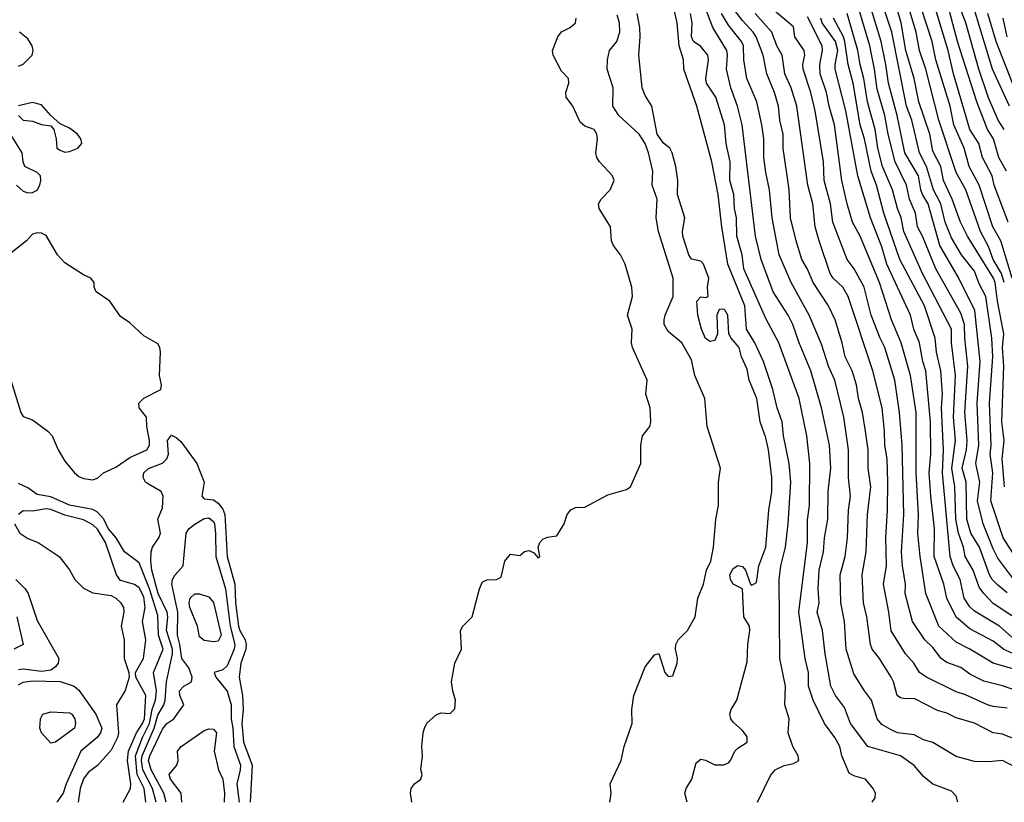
# Model space of a CAD drawing. Header units: metres. Extents: x -51132 to -49532, y -231222 to -229437.
# Tile 41 of 256: x -50718 to -50612, y -231222 to -231137. Entities that reach past the tile are written whole.
import ezdxf

# ---------------------------------------------------------------- set-up
doc = ezdxf.new("R2010")
doc.units = ezdxf.units.M
doc.layers.add('CONTOUR_INDEX', color=1, linetype='Continuous')
doc.layers.add('CONTOUR_INTER', color=3, linetype='Continuous')

msp = doc.modelspace()

# ---------------------------------------------------------------- linework, layer by layer
at = {"layer": 'CONTOUR_INDEX'}
for points, elevation in [([(-50611.47, -231159.26), (-50612.96, -231155.26), (-50613.19, -231154.26), (-50614.22, -231152.26), (-50614.61, -231150.76), (-50615.59, -231149.26), (-50617.35, -231143.26), (-50617.94, -231140.76), (-50620.18, -231133.26)], 40), ([(-50616.9, -231221.76), (-50617.08, -231221.09), (-50617.58, -231220.56), (-50619.58, -231219.81), (-50620.58, -231218.98), (-50621.58, -231217.8), (-50623.06, -231216.76), (-50626.6, -231215.76), (-50628.44, -231213.26), (-50629.08, -231211.53), (-50630.08, -231210.26), (-50630.56, -231209.26), (-50631.18, -231205.76), (-50631.45, -231203.26), (-50632.05, -231201.26), (-50631.83, -231200.26), (-50631.93, -231198.76), (-50631.81, -231196.76), (-50631.36, -231194.76), (-50631.25, -231193.26), (-50630.9, -231191.26), (-50630.86, -231188.26), (-50630.57, -231185.76), (-50630.73, -231183.26), (-50631.56, -231179.26), (-50632.71, -231175.26), (-50633.99, -231172.26), (-50634.68, -231170.26), (-50635.17, -231169.26), (-50636.79, -231166.76), (-50638.06, -231163.26), (-50638.67, -231160.76), (-50640.11, -231148.76), (-50640.63, -231146.76), (-50641.33, -231144.76), (-50641.8, -231142.76), (-50641.69, -231141.26), (-50641.78, -231140.76), (-50643.28, -231138.26), (-50644.6, -231134.76)], 25), ([(-50610.84, -231197.76), (-50612.58, -231195.44), (-50613.08, -231194.46), (-50614.16, -231191.76), (-50614.78, -231189.26), (-50614.53, -231187.26), (-50614.95, -231185.26), (-50614.63, -231183.26), (-50614.82, -231178.76), (-50614.47, -231174.26), (-50615.05, -231168.76), (-50616.77, -231165.26), (-50618.84, -231161.76), (-50620.07, -231157.26), (-50620.7, -231156.26), (-50620.88, -231155.76), (-50621.11, -231154.26), (-50622.59, -231151.76), (-50623.44, -231147.76), (-50624.37, -231144.26), (-50624.63, -231142.26), (-50625.14, -231139.76), (-50626.22, -231136.26)], 35), ([(-50675.72, -231221.76), (-50675.85, -231220.76), (-50675.76, -231220.26), (-50675.43, -231219.76), (-50674.73, -231219.26), (-50674.58, -231218.76), (-50674.72, -231218.26), (-50674.57, -231216.76), (-50674.62, -231215.76), (-50674.5, -231214.26), (-50674.33, -231213.76), (-50674.08, -231213.24), (-50673.08, -231212.35), (-50672.58, -231212.11), (-50671.58, -231212.2), (-50671.08, -231211.67), (-50670.99, -231210.76), (-50671.3, -231209.76), (-50671.42, -231208.76), (-50671.08, -231206.76), (-50670.36, -231205.26), (-50670.45, -231203.26), (-50670.21, -231202.76), (-50669.21, -231201.76), (-50668.41, -231198.76), (-50668.08, -231197.99), (-50667.58, -231197.79), (-50666.58, -231197.76), (-50666.08, -231197.5), (-50665.67, -231195.76), (-50665.08, -231195.03), (-50664.08, -231195.18), (-50663.58, -231194.73), (-50663.08, -231194.61), (-50662.58, -231194.88), (-50662.08, -231195.42), (-50661.92, -231195.26), (-50662.1, -231194.26), (-50661.92, -231193.76), (-50661.58, -231193.41), (-50661.08, -231193.17), (-50660.08, -231193.06), (-50659.28, -231191.76), (-50658.96, -231190.76), (-50658.58, -231190.25), (-50658.08, -231189.99), (-50657.08, -231189.96), (-50654.58, -231188.61), (-50652.58, -231188.06), (-50652.15, -231187.76), (-50651.05, -231185.26), (-50651.02, -231183.26), (-50650.86, -231182.26), (-50650.08, -231181.26), (-50649.95, -231180.76), (-50650.02, -231179.26), (-50650.51, -231177.76), (-50650.36, -231176.26), (-50651.93, -231172.76), (-50652.03, -231172.26), (-50651.98, -231170.76), (-50652.47, -231169.26), (-50651.92, -231167.26), (-50652.01, -231166.26), (-50652.73, -231163.76), (-50653.23, -231162.76), (-50653.99, -231161.76), (-50654.21, -231161.26), (-50654.32, -231159.76), (-50655.53, -231157.76), (-50655.58, -231157.26), (-50655.31, -231156.76), (-50654.33, -231155.76), (-50653.91, -231154.76), (-50654.1, -231154.26), (-50655.48, -231152.76), (-50655.79, -231152.26), (-50655.9, -231151.76), (-50655.7, -231150.26), (-50655.78, -231149.76), (-50656.08, -231149.26), (-50657.08, -231148.9), (-50657.58, -231148.48), (-50658.36, -231146.76), (-50659.08, -231145.78), (-50659.13, -231145.26), (-50658.79, -231144.26), (-50658.84, -231143.76), (-50659.58, -231142.98), (-50660.47, -231141.26), (-50660.54, -231140.76), (-50659.96, -231139.26), (-50659.58, -231138.75), (-50658.66, -231138.26), (-50658.09, -231137.76), (-50657.99, -231137.26)], 20), ([(-50609.08, -231207.91), (-50613.08, -231206.76), (-50615.58, -231205.25), (-50617.08, -231204.5), (-50618.93, -231202.76), (-50620.32, -231199.26), (-50620.96, -231195.26), (-50621.21, -231192.76), (-50621.12, -231190.76), (-50621.38, -231186.26), (-50621.39, -231179.76), (-50621.97, -231175.76), (-50623, -231172.26), (-50624.04, -231169.76), (-50625.33, -231165.76), (-50627.4, -231160.76), (-50628.22, -231159.26), (-50628.8, -231157.26), (-50629.38, -231154.76), (-50630.17, -231148.76), (-50630.76, -231146.76), (-50631.05, -231145.26), (-50631.7, -231143.26), (-50631.77, -231142.26), (-50631.46, -231140.76), (-50631.52, -231140.26), (-50633.08, -231137.13)], 30), ([(-50611.57, -231139.26), (-50611.99, -231137.26)], 45), ([(-50703.24, -231221.76), (-50703.63, -231220.26), (-50704.68, -231218.26), (-50704.81, -231217.26), (-50704.74, -231216.76), (-50703.47, -231213.76), (-50703.08, -231212.38), (-50702.42, -231211.26), (-50702.28, -231210.76), (-50702.15, -231208.76), (-50701.5, -231205.76), (-50701.5, -231205.26), (-50702.13, -231203.26), (-50701.99, -231201.76), (-50702.06, -231201.26), (-50703.04, -231199.26), (-50703.71, -231196.76), (-50703.83, -231195.76), (-50703.8, -231194.76), (-50703.65, -231194.26), (-50702.97, -231193.26), (-50702.78, -231192.76), (-50703.06, -231191.26), (-50702.58, -231190.04), (-50702.5, -231188.76), (-50702.71, -231188.26), (-50704.08, -231187.49), (-50704.38, -231187.26), (-50704.66, -231186.76), (-50704.56, -231186.26), (-50704.08, -231185.78), (-50702.58, -231185.21), (-50702.09, -231184.76), (-50701.92, -231184.26), (-50702.03, -231182.76), (-50701.58, -231182.2), (-50701.08, -231182.43), (-50700.58, -231182.87), (-50698.88, -231185.26), (-50698.08, -231187.26), (-50698.31, -231188.76), (-50698.08, -231189.04), (-50697.08, -231189.16), (-50696.58, -231189.52), (-50696.08, -231190.16), (-50695.85, -231190.76), (-50695.61, -231195.26), (-50694.78, -231198.26), (-50694.7, -231200.26), (-50694.39, -231202.76), (-50694.24, -231203.26), (-50693.66, -231204.26), (-50693.54, -231204.76), (-50693.59, -231205.26), (-50694.14, -231206.76), (-50694.29, -231208.26), (-50693.95, -231210.26), (-50693.89, -231211.76), (-50694.02, -231213.26), (-50693.82, -231215.26), (-50692.92, -231217.76), (-50693.11, -231221.76)], 20), ([(-50718.26, -231201.76), (-50717.56, -231204.76), (-50718.58, -231205.26)], 20), ([(-50715.44, -231212.26), (-50714.58, -231212.01), (-50712.58, -231212.11), (-50712.32, -231212.26), (-50711.99, -231212.76), (-50711.93, -231213.26), (-50712.05, -231213.76), (-50714.08, -231215.28), (-50714.58, -231215.38), (-50715.6, -231214.26), (-50715.78, -231213.76), (-50715.7, -231212.76), (-50715.44, -231212.26)], 20)]:
    msp.add_lwpolyline(points, dxfattribs=dict(at, elevation=elevation))
at = {"layer": 'CONTOUR_INTER'}
for points, elevation in [([(-50611.87, -231187.76), (-50612.13, -231184.76), (-50611.91, -231182.76), (-50612.15, -231180.76), (-50611.93, -231174.76), (-50612.06, -231172.76), (-50611.92, -231171.26), (-50612.61, -231167.76), (-50612.86, -231165.76), (-50613.05, -231165.26), (-50615.85, -231160.76), (-50616.6, -231159.26), (-50617.49, -231156.76), (-50618.42, -231154.76), (-50618.72, -231153.26), (-50619.58, -231151.59), (-50619.92, -231149.76), (-50621.08, -231146.26), (-50621.6, -231143.76), (-50622.48, -231140.76), (-50623.01, -231137.76), (-50624.44, -231132.76)], 37), ([(-50611.88, -231165.76), (-50612.19, -231164.76), (-50613.07, -231163.26), (-50613.58, -231161.86), (-50614.44, -231160.26), (-50616.02, -231155.76), (-50617.08, -231153.9), (-50618.94, -231148.26), (-50620.35, -231142.76), (-50621.01, -231140.76), (-50621.38, -231138.76), (-50623.16, -231132.76)], 38), ([(-50638.46, -231221.76), (-50637.08, -231218.86), (-50636.58, -231218.27), (-50635.58, -231217.79), (-50634.58, -231217.57), (-50634.02, -231217.26), (-50634.08, -231216.76), (-50634.66, -231215.76), (-50635.18, -231214.26), (-50635.05, -231212.76), (-50635.52, -231211.26), (-50635.46, -231209.26), (-50636.06, -231206.26), (-50636.13, -231197.76), (-50635.97, -231196.26), (-50635.44, -231194.26), (-50635.15, -231191.76), (-50634.89, -231187.26), (-50635.04, -231185.26), (-50635.66, -231182.26), (-50635.82, -231180.76), (-50636.34, -231179.26), (-50636.83, -231177.26), (-50637.84, -231174.26), (-50638.75, -231172.26), (-50639.65, -231170.76), (-50639.84, -231168.26), (-50641.66, -231163.76), (-50642.32, -231159.76), (-50642.7, -231156.26), (-50643.38, -231152.76), (-50645.01, -231146.76), (-50646.39, -231142.76), (-50646.44, -231141.76), (-50646.92, -231140.26), (-50647.13, -231137.76), (-50647.58, -231135.74)], 23), ([(-50610.58, -231215.02), (-50612.08, -231214.41), (-50613.08, -231214.26), (-50615.08, -231213.23), (-50617.08, -231212.65), (-50618.08, -231212.17), (-50619.08, -231211.88), (-50621.58, -231210.56), (-50622.58, -231210.6), (-50623.08, -231210.51), (-50623.42, -231210.26), (-50623.81, -231208.76), (-50624.08, -231208.26), (-50625.32, -231206.26), (-50626.12, -231205.26), (-50626.29, -231204.76), (-50626.68, -231201.76), (-50627.06, -231200.26), (-50627.19, -231197.26), (-50626.78, -231194.76), (-50626.62, -231190.76), (-50626.26, -231187.76), (-50626.56, -231185.76), (-50626.55, -231183.76), (-50626.82, -231181.76), (-50627.17, -231179.76), (-50627.6, -231178.26), (-50627.8, -231176.76), (-50628.27, -231175.26), (-50629.03, -231173.76), (-50629.34, -231172.26), (-50630.09, -231169.76), (-50630.82, -231168.26), (-50632.48, -231165.76), (-50633.08, -231164.3), (-50633.68, -231163.26), (-50634.3, -231161.26), (-50634.92, -231158.76), (-50635.05, -231155.76), (-50635.69, -231151.26), (-50635.69, -231149.76), (-50636.07, -231148.26), (-50636.22, -231146.76), (-50636.63, -231145.26), (-50637.47, -231143.26), (-50637.87, -231141.26), (-50638.6, -231139.26), (-50638.92, -231138.76), (-50640.08, -231137.52), (-50641.82, -231135.26)], 27), ([(-50610.58, -231195.49), (-50612, -231193.26), (-50613.34, -231189.26), (-50613.13, -231186.26), (-50613.4, -231184.26), (-50613.31, -231183.26), (-50613.48, -231178.76), (-50613.13, -231173.76), (-50613.23, -231171.76), (-50613.88, -231167.26), (-50614.58, -231165.88), (-50615.08, -231164.53), (-50616.49, -231162.76), (-50617.58, -231160.93), (-50618.24, -231159.26), (-50618.73, -231157.26), (-50619.51, -231155.76), (-50620.25, -231153.26), (-50621.01, -231151.76), (-50621.86, -231148.26), (-50622.41, -231146.76), (-50623.99, -231138.76), (-50624.99, -231135.76)], 36), ([(-50611.65, -231153.76), (-50612.47, -231152.26), (-50613.06, -231150.26), (-50613.68, -231149.26), (-50614.84, -231146.26), (-50616.93, -231139.76), (-50618.11, -231135.26)], 41), ([(-50654.36, -231221.76), (-50654.22, -231220.76), (-50654.33, -231219.76), (-50653.14, -231217.26), (-50652.82, -231215.76), (-50651.96, -231213.26), (-50652.02, -231211.76), (-50651.8, -231210.26), (-50650.58, -231207.15), (-50649.58, -231205.86), (-50649.08, -231205.73), (-50648.46, -231207.76), (-50648.08, -231208.19), (-50647.58, -231208.13), (-50647.11, -231206.76), (-50647.09, -231206.26), (-50647.31, -231205.26), (-50647.27, -231204.76), (-50647.01, -231204.26), (-50646, -231203.26), (-50645.18, -231201.76), (-50644.9, -231199.76), (-50644.27, -231198.26), (-50643.98, -231196.76), (-50643.51, -231195.76), (-50643.21, -231194.26), (-50642.94, -231191.26), (-50642.68, -231189.76), (-50642.66, -231187.26), (-50642.47, -231185.76), (-50643.9, -231181.26), (-50644.15, -231178.26), (-50645.23, -231175.76), (-50645.58, -231174.08), (-50646.62, -231172.26), (-50648.08, -231171.01), (-50648.51, -231170.26), (-50648.54, -231169.76), (-50648.41, -231169.26), (-50647.56, -231167.26), (-50647.54, -231165.26), (-50649.15, -231160.26), (-50649.39, -231158.76), (-50649.28, -231156.76), (-50649.8, -231155.26), (-50649.74, -231153.76), (-50650.22, -231151.76), (-50650.57, -231150.76), (-50651.2, -231149.76), (-50653.42, -231147.76), (-50654.06, -231146.76), (-50654.03, -231144.76), (-50654.67, -231142.76), (-50654.64, -231141.76), (-50654.41, -231140.76), (-50653.62, -231139.76), (-50653.3, -231138.76), (-50653.33, -231137.76), (-50653.58, -231136.93)], 21), ([(-50646.06, -231221.76), (-50646.31, -231220.76), (-50646.15, -231220.26), (-50645.54, -231219.26), (-50645.08, -231217.49), (-50644.58, -231217.12), (-50644.08, -231217.2), (-50643.08, -231217.71), (-50642.08, -231217.71), (-50641.58, -231217.49), (-50641.38, -231217.26), (-50640.91, -231216.26), (-50640.58, -231215.93), (-50639.58, -231215.26), (-50639.58, -231214.72), (-50640.08, -231214.02), (-50641.08, -231213.13), (-50641.33, -231212.76), (-50641.45, -231212.26), (-50641.3, -231211.76), (-50640.69, -231210.76), (-50639.58, -231206.63), (-50639.5, -231204.76), (-50639.28, -231203.26), (-50639.34, -231202.76), (-50639.93, -231201.76), (-50640.1, -231198.76), (-50641.08, -231198.24), (-50641.38, -231197.76), (-50641.44, -231197.26), (-50641.08, -231196.56), (-50640.58, -231196.25), (-50640.08, -231196.36), (-50639.75, -231196.76), (-50639.24, -231198.26), (-50639.08, -231198.37), (-50638.58, -231198.06), (-50638.33, -231196.26), (-50637.58, -231194.26), (-50637.26, -231190.26), (-50636.94, -231188.26), (-50636.93, -231186.76), (-50637.29, -231183.76), (-50637.58, -231182.48), (-50638.18, -231180.76), (-50638.53, -231178.26), (-50639.38, -231176.26), (-50639.58, -231175.09), (-50640.18, -231173.76), (-50640.46, -231172.76), (-50641.3, -231171.76), (-50641.54, -231171.26), (-50641.68, -231169.26), (-50641.95, -231168.76), (-50642.08, -231168.62), (-50642.58, -231168.66), (-50642.84, -231169.26), (-50642.79, -231171.26), (-50643.08, -231171.98), (-50643.58, -231172.09), (-50644.08, -231171.77), (-50644.5, -231170.76), (-50644.88, -231169.26), (-50644.99, -231167.76), (-50644.58, -231167.28), (-50644.08, -231167.35), (-50643.77, -231167.26), (-50643.87, -231166.26), (-50643.71, -231165.26), (-50644.27, -231163.76), (-50644.58, -231163.43), (-50645.58, -231163.23), (-50645.85, -231162.76), (-50646.5, -231160.76), (-50646.55, -231160.26), (-50646.29, -231158.76), (-50647.09, -231156.26), (-50647.04, -231154.76), (-50647.28, -231153.26), (-50647.65, -231151.76), (-50647.93, -231151.26), (-50648.58, -231150.73), (-50649.26, -231149.76), (-50649.84, -231146.76), (-50650.58, -231145.6), (-50650.89, -231144.76), (-50651.26, -231141.26), (-50651.09, -231139.26), (-50651.13, -231138.26), (-50651.44, -231136.76)], 22), ([(-50626.13, -231221.76), (-50625.8, -231221.26), (-50625.75, -231220.76), (-50626, -231220.26), (-50626.85, -231219.26), (-50628.08, -231218.92), (-50628.58, -231218.63), (-50629.38, -231216.76), (-50629.6, -231215.76), (-50630.14, -231214.76), (-50631.24, -231213.26), (-50632.46, -231210.76), (-50632.98, -231209.26), (-50632.98, -231207.76), (-50633.34, -231206.26), (-50634.02, -231201.26), (-50633.09, -231193.76), (-50633.08, -231191.31), (-50632.87, -231189.76), (-50632.83, -231185.26), (-50633.16, -231182.26), (-50633.97, -231178.26), (-50636.16, -231172.26), (-50637.58, -231169.63), (-50639.93, -231164.26), (-50640.11, -231162.76), (-50640.69, -231160.76), (-50640.74, -231158.76), (-50640.96, -231157.76), (-50641.03, -231156.26), (-50641.44, -231154.76), (-50641.41, -231152.76), (-50641.86, -231150.76), (-50642.02, -231148.76), (-50642.94, -231145.76), (-50643.98, -231144.26), (-50644.03, -231143.76), (-50643.75, -231141.76), (-50643.82, -231141.26), (-50644.58, -231140.31), (-50645.35, -231139.76), (-50645.58, -231139.28), (-50645.49, -231137.76), (-50645.67, -231136.76)], 24), ([(-50610.58, -231218.05), (-50612.08, -231217.26), (-50613.58, -231217.39), (-50615.08, -231217.35), (-50617.08, -231216.84), (-50619.58, -231215.3), (-50620.58, -231215.01), (-50621.58, -231214.47), (-50623.4, -231214.26), (-50624.08, -231213.95), (-50625.08, -231213.37), (-50625.58, -231212.76), (-50626.18, -231210.76), (-50626.95, -231209.76), (-50628.08, -231207.92), (-50628.92, -231205.26), (-50629.09, -231202.26), (-50629.49, -231200.26), (-50629.55, -231197.26), (-50629.01, -231195.26), (-50628.77, -231193.26), (-50628.67, -231190.26), (-50628.46, -231188.76), (-50628.66, -231186.76), (-50628.67, -231183.76), (-50629.17, -231180.26), (-50630.14, -231176.26), (-50630.81, -231174.76), (-50631.58, -231172.39), (-50632.91, -231169.26), (-50634.83, -231165.76), (-50636.12, -231162.76), (-50636.89, -231158.76), (-50637.19, -231155.76), (-50637.58, -231153.9), (-50637.8, -231152.26), (-50637.8, -231150.26), (-50638.01, -231148.76), (-50638.53, -231146.26), (-50639.63, -231143.76), (-50639.93, -231141.76), (-50639.99, -231140.26), (-50640.18, -231139.76), (-50641.58, -231138.01), (-50642.34, -231136.76)], 26), ([(-50611.58, -231211.62), (-50613.08, -231211.45), (-50613.71, -231211.26), (-50616.08, -231210.19), (-50617.08, -231209.87), (-50620.28, -231208.26), (-50621.02, -231207.76), (-50621.62, -231206.76), (-50622.53, -231205.76), (-50624.08, -231203.27), (-50624.32, -231201.26), (-50624.9, -231198.26), (-50624.56, -231196.26), (-50624.63, -231193.26), (-50624.45, -231190.26), (-50624.42, -231187.26), (-50624.49, -231184.76), (-50624.76, -231183.26), (-50624.78, -231181.76), (-50625.03, -231179.26), (-50626.03, -231175.26), (-50628.71, -231167.26), (-50629.28, -231166.26), (-50630.33, -231165.26), (-50630.65, -231164.76), (-50631.84, -231161.26), (-50632.24, -231159.76), (-50632.52, -231157.26), (-50633.04, -231155.26), (-50634.24, -231146.76), (-50634.85, -231144.76), (-50635.53, -231143.26), (-50635.81, -231141.26), (-50636.39, -231140.26), (-50636.91, -231138.76), (-50638.72, -231136.76)], 28), ([(-50609.08, -231210.24), (-50612.08, -231209.19), (-50614.08, -231208.71), (-50615.58, -231207.94), (-50616.58, -231207.24), (-50618.08, -231206.7), (-50618.67, -231206.26), (-50619.58, -231205.08), (-50620.43, -231204.26), (-50621.77, -231202.26), (-50622.56, -231199.26), (-50622.51, -231198.26), (-50622.86, -231196.26), (-50622.96, -231194.76), (-50622.72, -231190.76), (-50622.89, -231183.26), (-50623.16, -231179.76), (-50623.68, -231176.26), (-50624.74, -231172.76), (-50625.27, -231171.76), (-50626.21, -231169.26), (-50626.98, -231166.26), (-50628.04, -231164.26), (-50628.8, -231163.26), (-50630.37, -231159.26), (-50630.59, -231157.26), (-50631.3, -231154.76), (-50631.35, -231152.76), (-50632.24, -231147.26), (-50632.72, -231145.26), (-50633.54, -231142.76), (-50633.6, -231142.26), (-50633.37, -231141.26), (-50633.45, -231140.76), (-50634.46, -231139.26), (-50634.58, -231138.2), (-50636.9, -231136.26)], 29), ([(-50611.08, -231201.65), (-50613.08, -231200.33), (-50614.1, -231199.26), (-50614.58, -231198.59), (-50615.23, -231196.76), (-50616.09, -231195.26), (-50616.29, -231194.26), (-50616.8, -231192.76), (-50617.09, -231191.26), (-50617.2, -231187.76), (-50617.52, -231185.76), (-50617.14, -231182.76), (-50617.36, -231180.26), (-50617.13, -231175.76), (-50617.57, -231172.26), (-50617.57, -231170.76), (-50620.7, -231164.76), (-50622.71, -231160.26), (-50622.99, -231158.76), (-50623.39, -231157.76), (-50623.91, -231155.76), (-50625.01, -231153.26), (-50625.51, -231151.26), (-50625.78, -231149.26), (-50626.62, -231146.26), (-50627, -231143.76), (-50627.42, -231142.26), (-50627.67, -231140.76), (-50628.8, -231136.76)], 33), ([(-50611.58, -231199.18), (-50612.58, -231198.37), (-50613.19, -231197.76), (-50613.49, -231197.26), (-50614.57, -231194.26), (-50615.47, -231192.76), (-50615.92, -231191.26), (-50616, -231187.26), (-50616.42, -231185.76), (-50615.96, -231183.76), (-50615.87, -231182.76), (-50616.14, -231179.76), (-50615.8, -231174.76), (-50616.12, -231171.76), (-50616.16, -231170.26), (-50616.58, -231169.05), (-50619.24, -231164.26), (-50620.7, -231160.76), (-50621.22, -231159.76), (-50621.46, -231158.26), (-50622.11, -231156.76), (-50622.4, -231155.26), (-50623.64, -231152.76), (-50624.41, -231149.76), (-50624.75, -231147.76), (-50625.58, -231144.91), (-50625.86, -231142.76), (-50626.37, -231140.26), (-50627.57, -231136.26)], 34), ([(-50611.03, -231165.26), (-50612.24, -231161.26), (-50613.12, -231159.76), (-50614.59, -231155.26), (-50615.67, -231153.26), (-50616.22, -231151.26), (-50617.33, -231148.76), (-50617.73, -231146.76), (-50619.24, -231141.76), (-50619.64, -231139.76), (-50620.79, -231136.26)], 39), ([(-50611.88, -231149.26), (-50612.55, -231148.26), (-50613.58, -231145.83), (-50614.64, -231142.76), (-50616.02, -231137.76), (-50616.59, -231136.26)], 42), ([(-50611.33, -231146.76), (-50613.16, -231142.76), (-50615.13, -231136.26)], 43), ([(-50610.62, -231145.26), (-50612.75, -231139.76), (-50613.65, -231136.76)], 44), ([(-50611.08, -231205.69), (-50611.96, -231205.26), (-50613.08, -231204.4), (-50615.58, -231203.06), (-50617.08, -231201.8), (-50618.07, -231199.76), (-50618.41, -231198.26), (-50619.42, -231195.26), (-50619.39, -231192.26), (-50619.81, -231188.76), (-50619.96, -231186.26), (-50619.8, -231184.26), (-50619.84, -231180.76), (-50620.33, -231175.26), (-50620.65, -231174.26), (-50621.01, -231172.26), (-50621.64, -231170.76), (-50621.97, -231169.26), (-50624.54, -231163.76), (-50625.08, -231161.9), (-50626.28, -231158.76), (-50627.67, -231154.26), (-50628.95, -231147.26), (-50630.1, -231142.76), (-50630.11, -231142.26), (-50629.81, -231140.76), (-50630.06, -231139.76), (-50631.49, -231137.76), (-50631.66, -231137.26)], 31), ([(-50611.08, -231203.98), (-50612.39, -231202.76), (-50615.08, -231201.16), (-50615.58, -231200.71), (-50616.2, -231199.76), (-50616.64, -231197.76), (-50617.4, -231196.26), (-50617.72, -231195.26), (-50618.55, -231186.26), (-50618.42, -231183.76), (-50618.64, -231179.26), (-50618.53, -231177.76), (-50618.73, -231175.26), (-50619.19, -231173.26), (-50619.34, -231171.76), (-50620.47, -231168.26), (-50623.12, -231163.26), (-50624.87, -231158.26), (-50625.66, -231155.26), (-50626.23, -231153.76), (-50626.95, -231150.26), (-50627.4, -231148.76), (-50628.16, -231144.26), (-50628.7, -231142.26), (-50629.05, -231139.76), (-50629.21, -231139.26), (-50630.27, -231137.26)], 32), ([(-50718.08, -231142.45), (-50717.58, -231142.23), (-50716.62, -231141.26), (-50716.5, -231140.76), (-50716.6, -231140.26), (-50717.08, -231139.49), (-50717.95, -231138.76)], 19), ([(-50718.08, -231147.75), (-50717.58, -231148.24), (-50716.58, -231148.35), (-50715.58, -231148.72), (-50714.58, -231148.86), (-50714.26, -231149.26), (-50714.01, -231150.26), (-50713.93, -231151.26), (-50713.58, -231151.48), (-50713.08, -231151.69), (-50712.58, -231151.63), (-50711.7, -231151.26), (-50711.25, -231150.76), (-50711.37, -231150.26), (-50711.73, -231149.76), (-50712.58, -231149.12), (-50713.58, -231148.65), (-50714.58, -231147.75), (-50715.58, -231146.61), (-50716.58, -231146.35), (-50718.08, -231146.69)], 19), ([(-50718.3, -231155.26), (-50717.58, -231155.91), (-50717.08, -231156.07), (-50716.58, -231156.06), (-50716.08, -231155.79), (-50715.79, -231155.26), (-50715.67, -231154.76), (-50715.72, -231154.26), (-50716.08, -231153.88), (-50717.38, -231153.26), (-50717.57, -231152.76), (-50717.67, -231151.76), (-50718.93, -231149.76)], 19), ([(-50718.89, -231176.26), (-50717.83, -231179.76), (-50717.58, -231180.18), (-50716.58, -231180.54), (-50714.92, -231181.76), (-50714.45, -231182.26), (-50713.81, -231183.76), (-50713.08, -231184.99), (-50712.03, -231186.26), (-50711.58, -231186.66), (-50711.08, -231186.87), (-50710.08, -231187.02), (-50709.58, -231186.84), (-50708.93, -231186.26), (-50707.58, -231185.66), (-50706.08, -231184.62), (-50704.26, -231183.76), (-50703.98, -231183.26), (-50703.96, -231182.76), (-50704.25, -231181.26), (-50704.27, -231180.26), (-50705.07, -231179.26), (-50705.11, -231178.76), (-50704.58, -231178.22), (-50702.73, -231177.26), (-50702.66, -231176.76), (-50702.88, -231175.76), (-50702.79, -231173.26), (-50702.84, -231172.76), (-50703.08, -231172.34), (-50704.58, -231171.5), (-50706.08, -231170.08), (-50707.08, -231169.4), (-50708.25, -231167.76), (-50709.71, -231166.76), (-50709.93, -231166.26), (-50709.93, -231165.76), (-50710.28, -231165.26), (-50711.08, -231164.91), (-50713.08, -231163.64), (-50713.86, -231162.76), (-50715.08, -231160.68), (-50715.58, -231160.44), (-50716.08, -231160.38), (-50716.58, -231160.53), (-50717.23, -231161.26), (-50719.08, -231162.71)], 19), ([(-50704.35, -231221.76), (-50704.53, -231220.26), (-50705.3, -231218.76), (-50705.47, -231216.76), (-50704.72, -231214.76), (-50703.97, -231213.26), (-50703.68, -231211.76), (-50703.31, -231210.76), (-50703.21, -231209.76), (-50703.55, -231207.76), (-50702.48, -231205.26), (-50702.98, -231203.76), (-50703.08, -231201.64), (-50703.96, -231198.76), (-50705.08, -231195.96), (-50706.64, -231194.76), (-50707.57, -231193.26), (-50708.4, -231192.26), (-50708.9, -231191.26), (-50709.58, -231190.48), (-50710.08, -231190.22), (-50712.58, -231189.73), (-50714.58, -231188.85), (-50716.08, -231188.58), (-50717.08, -231187.86), (-50718.08, -231187.4)], 19), ([(-50706.8, -231221.76), (-50706, -231220.26), (-50705.97, -231219.76), (-50706.33, -231217.26), (-50706.24, -231216.26), (-50705.38, -231214.26), (-50704.7, -231213.26), (-50704.5, -231212.76), (-50704.37, -231210.26), (-50705.45, -231208.26), (-50705.46, -231207.76), (-50704.61, -231206.26), (-50704.37, -231204.26), (-50704.72, -231202.26), (-50704.42, -231200.76), (-50704.58, -231199.63), (-50705.08, -231198.63), (-50705.58, -231198.27), (-50707.08, -231197.84), (-50707.52, -231197.26), (-50708.72, -231193.76), (-50709.58, -231192.31), (-50710.08, -231191.86), (-50711.08, -231191.31), (-50713.08, -231190.8), (-50714.58, -231190.2), (-50715.08, -231190.14), (-50716.58, -231190.37), (-50717.58, -231190.36), (-50718.08, -231190.75)], 18), ([(-50702.16, -231221.76), (-50702.41, -231220.76), (-50703.77, -231218.26), (-50704.06, -231217.26), (-50703.93, -231216.76), (-50702.58, -231213.89), (-50702.08, -231213.28), (-50701.34, -231212.76), (-50700.27, -231211.26), (-50700.69, -231210.26), (-50700.72, -231209.76), (-50700.28, -231209.26), (-50699.44, -231208.76), (-50699.35, -231208.26), (-50699.72, -231207.26), (-50700.49, -231206.26), (-50700.68, -231204.76), (-50700.96, -231203.76), (-50700.9, -231201.26), (-50701.57, -231198.26), (-50701.48, -231197.76), (-50701.19, -231197.26), (-50700.34, -231196.26), (-50700.01, -231192.76), (-50699.7, -231192.26), (-50699.08, -231191.77), (-50698.08, -231191.18), (-50697.58, -231191.11), (-50697.08, -231191.5), (-50696.97, -231191.76), (-50696.85, -231192.76), (-50696.81, -231195.26), (-50695.77, -231198.76), (-50695.29, -231202.76), (-50694.78, -231204.76), (-50694.85, -231205.26), (-50695.58, -231207.06), (-50696.08, -231207.47), (-50697.01, -231207.76), (-50696.81, -231208.26), (-50695.58, -231209.79), (-50695.16, -231211.26), (-50695.16, -231212.76), (-50694.98, -231213.76), (-50694.89, -231215.76), (-50694.17, -231217.76), (-50694.18, -231218.26), (-50694.57, -231219.76), (-50694.32, -231221.76)], 21), ([(-50718.5, -231191.76), (-50717.93, -231192.76), (-50717.08, -231193.34), (-50715.95, -231193.76), (-50713.71, -231195.26), (-50712.58, -231196.71), (-50711.99, -231197.76), (-50711.08, -231198.69), (-50710.08, -231199.2), (-50708.08, -231199.47), (-50707.58, -231199.75), (-50707.08, -231200.24), (-50706.77, -231200.76), (-50706.73, -231201.26), (-50707.01, -231202.76), (-50706.71, -231204.26), (-50706.69, -231206.26), (-50706.18, -231207.76), (-50706.15, -231208.26), (-50706.58, -231209.71), (-50707.51, -231211.26), (-50707.3, -231214.26), (-50707.4, -231214.76), (-50708.08, -231216.13), (-50709.58, -231217.78), (-50710.58, -231218.54), (-50711.08, -231219.23), (-50711.45, -231220.26), (-50711.63, -231221.76)], 18), ([(-50718.38, -231197.76), (-50717.35, -231198.76), (-50717.02, -231199.26), (-50716.08, -231202.18), (-50713.73, -231206.26), (-50713.82, -231206.76), (-50714.08, -231207.17), (-50714.58, -231207.53), (-50715.58, -231207.65), (-50717.58, -231207.41), (-50718.08, -231207.48)], 19), ([(-50699.59, -231199.76), (-50699.08, -231199.3), (-50698.58, -231199.28), (-50697.58, -231199.61), (-50697.08, -231200.24), (-50696.26, -231203.76), (-50696.58, -231204.39), (-50697.08, -231204.46), (-50698.08, -231204.34), (-50698.58, -231203.94), (-50698.8, -231202.76), (-50699.61, -231200.76), (-50699.7, -231200.26), (-50699.59, -231199.76)], 22), ([(-50718.08, -231209.09), (-50717.58, -231208.82), (-50716.58, -231208.66), (-50713.58, -231208.74), (-50712.08, -231209.24), (-50711.58, -231209.66), (-50709.76, -231212.26), (-50709.11, -231213.76), (-50709.24, -231214.26), (-50709.61, -231214.76), (-50711.37, -231216.26), (-50712.93, -231219.76), (-50713.25, -231220.76), (-50713.94, -231221.76)], 19), ([(-50700.49, -231221.76), (-50700.57, -231220.76), (-50701.71, -231219.26), (-50701.83, -231218.76), (-50701.01, -231217.76), (-50700.89, -231217.26), (-50700.94, -231216.26), (-50700.57, -231215.76), (-50698.08, -231214.03), (-50697.58, -231213.83), (-50697.08, -231213.88), (-50696.73, -231214.26), (-50696.98, -231216.26), (-50696.52, -231218.26), (-50696.08, -231219.28), (-50695.89, -231220.76), (-50695.93, -231221.76)], 22)]:
    msp.add_lwpolyline(points, dxfattribs=dict(at, elevation=elevation))

doc.saveas('drawing.dxf')
